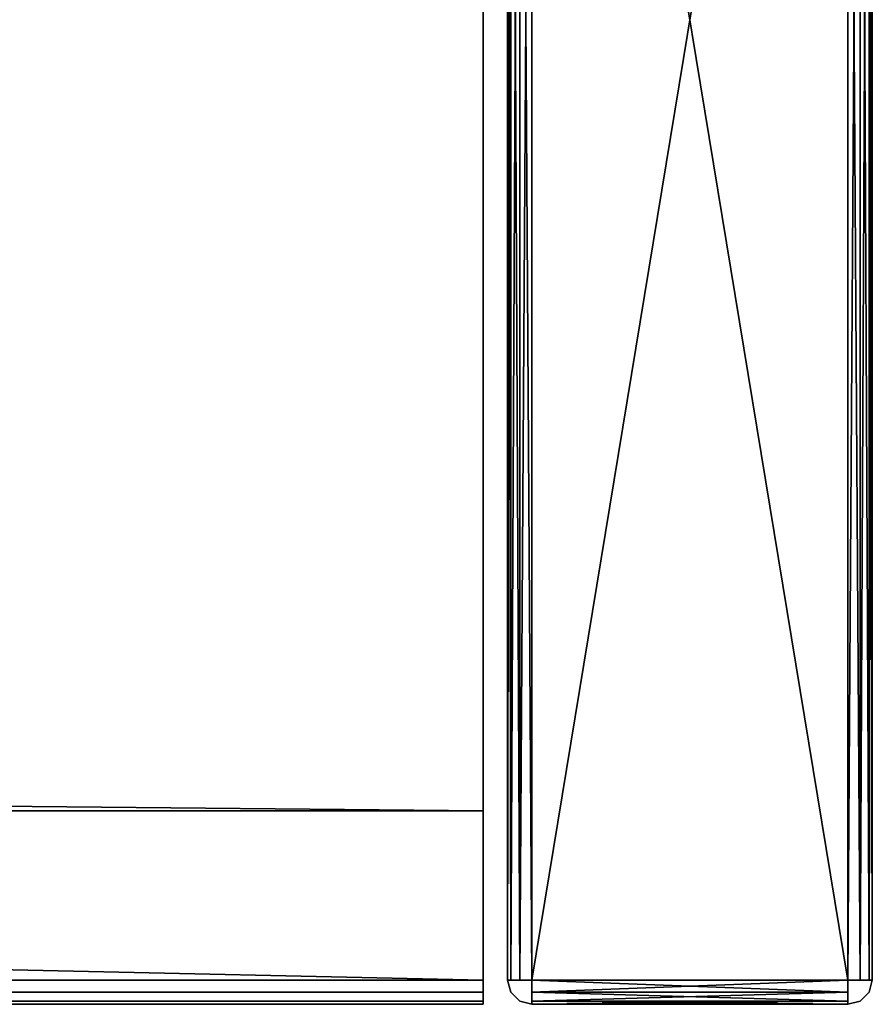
# Model space of a CAD drawing. Extents: x -219 to 381, y -9 to 31.
# Tile 255 of 256: x 377.06 to 380.57, y -8.75 to -4.7. Entities that reach past the tile are written whole.
import ezdxf

# ---------------------------------------------------------------- set-up
doc = ezdxf.new("R2010")
doc.units = 0
doc.header["$LTSCALE"] = 25.4
doc.layers.get('0').update_dxf_attribs({"color": 13, "linetype": 'CONTINUOUS'})

# ---------------------------------------------------------------- blocks, each defined once
blk = doc.blocks.new('IMPULSE-LED-S-8115_STL_1')
at = {"color": 250}
for p, q in [((378.9662, -0.7456, 187.3773), (378.9662, -8.6456, 187.3773)), ((378.9662, -8.6456, 179.2573), (378.9662, -0.7456, 179.2573)), ((378.9662, -0.7456, 187.3773), (378.9662, -8.6456, 187.3773)), ((378.9662, -8.6456, 179.2573), (378.9662, -0.7456, 179.2573)), ((379.0662, -8.6456, 187.2773), (379.0662, -0.7456, 187.2773)), ((379.0662, -0.7456, 179.3573), (379.0662, -8.6456, 179.3573)), ((379.0662, -0.7456, 179.3573), (379.0662, -8.6456, 179.3573)), ((379.0662, -8.6456, 187.2773), (379.0662, -0.7456, 187.2773)), ((379.0796, -8.6456, 179.3073), (379.0796, -0.7456, 179.3073)), ((379.0796, -8.6456, 179.3073), (379.0796, -0.7456, 179.3073)), ((379.0796, -0.7456, 187.3273), (379.0796, -8.6456, 187.3273)), ((379.0796, -0.7456, 187.3273), (379.0796, -8.6456, 187.3273)), ((379.1162, -8.6456, 179.2707), (379.1162, -0.7456, 179.2707)), ((379.1162, -8.6456, 179.2707), (379.1162, -0.7456, 179.2707)), ((379.1162, -0.7456, 187.3639), (379.1162, -8.6456, 187.3639)), ((379.1162, -0.7456, 187.3639), (379.1162, -8.6456, 187.3639)), ((379.1662, -0.7456, 187.3773), (379.1662, -8.6456, 187.3773)), ((379.1662, -8.6456, 179.2573), (379.1662, -0.7456, 179.2573)), ((379.1662, -8.6456, 179.2573), (379.1662, -0.7456, 179.2573)), ((379.1662, -0.7456, 187.3773), (379.1662, -8.6456, 187.3773)), ((380.4662, -8.6456, 187.3773), (380.4662, -0.7456, 187.3773)), ((380.4662, -0.7456, 179.2573), (380.4662, -8.6456, 179.2573)), ((380.4662, -0.7456, 179.2573), (380.4662, -8.6456, 179.2573)), ((380.4662, -8.6456, 187.3773), (380.4662, -0.7456, 187.3773)), ((380.5162, -0.7456, 179.2707), (380.5162, -8.6456, 179.2707)), ((380.5162, -0.7456, 179.2707), (380.5162, -8.6456, 179.2707)), ((380.5162, -8.6456, 187.3639), (380.5162, -0.7456, 187.3639)), ((380.5162, -8.6456, 187.3639), (380.5162, -0.7456, 187.3639)), ((380.5528, -0.7456, 179.3073), (380.5528, -8.6456, 179.3073)), ((380.5528, -0.7456, 179.3073), (380.5528, -8.6456, 179.3073)), ((380.5528, -8.6456, 187.3273), (380.5528, -0.7456, 187.3273)), ((380.5528, -8.6456, 187.3273), (380.5528, -0.7456, 187.3273)), ((380.5662, -0.7456, 187.2773), (380.5662, -8.6456, 187.2773)), ((380.5662, -8.6456, 179.3573), (380.5662, -0.7456, 179.3573)), ((380.5662, -8.6456, 179.3573), (380.5662, -0.7456, 179.3573)), ((380.5662, -0.7456, 187.2773), (380.5662, -8.6456, 187.2773)), ((378.9662, -7.9501, 186.2964), (378.9662, -2.0565, 186.2964)), ((378.9662, -2.0565, 180.3381), (378.9662, -7.9501, 180.3381)), ((378.9662, -2.0565, 180.3381), (378.9662, -7.9501, 180.3381)), ((378.9662, -7.9501, 186.2964), (378.9662, -2.0565, 186.2964)), ((-217.0338, -7.9501, 180.3381), (378.9662, -7.9501, 180.3381)), ((-217.0338, -7.9501, 186.2964), (378.9662, -7.9501, 186.2964)), ((-217.0338, -7.9501, 180.3381), (378.9662, -7.9501, 180.3381)), ((-217.0338, -7.9501, 186.2964), (378.9662, -7.9501, 186.2964)), ((378.9662, -7.9501, 180.3381), (378.9662, -7.9501, 186.2964)), ((378.9662, -7.9501, 180.3381), (378.9662, -7.9501, 186.2964)), ((378.9662, -8.6456, 179.2573), (-217.0338, -8.6456, 179.2573)), ((378.9662, -8.6456, 179.2573), (-217.0338, -8.6456, 179.2573)), ((15.9662, -8.6456, 187.3773), (378.9662, -8.6456, 187.3773)), ((15.9662, -8.6456, 187.3773), (378.9662, -8.6456, 187.3773)), ((378.9662, -8.6456, 187.3773), (378.9662, -8.6956, 187.3639)), ((378.9662, -8.6956, 179.2707), (378.9662, -8.6456, 179.2573)), ((378.9662, -8.6456, 187.3773), (378.9662, -8.6956, 187.3639)), ((378.9662, -8.6956, 179.2707), (378.9662, -8.6456, 179.2573)), ((379.0662, -8.6456, 179.3573), (379.0662, -8.6456, 187.2773)), ((379.0796, -8.6956, 187.2773), (379.0662, -8.6456, 187.2773)), ((379.0662, -8.6456, 179.3573), (379.0662, -8.6456, 187.2773)), ((379.0796, -8.6956, 179.3573), (379.0662, -8.6456, 179.3573)), ((379.0662, -8.6456, 179.3573), (379.0796, -8.6456, 179.3073)), ((379.0796, -8.6456, 187.3273), (379.0662, -8.6456, 187.2773)), ((379.0796, -8.6456, 179.3073), (379.1162, -8.6456, 179.2707)), ((379.1162, -8.6456, 187.3639), (379.0796, -8.6456, 187.3273)), ((379.1162, -8.6456, 179.2707), (379.1662, -8.6456, 179.2573)), ((379.1662, -8.6456, 187.3773), (379.1162, -8.6456, 187.3639)), ((379.1662, -8.6456, 187.3773), (380.4662, -8.6456, 187.3773)), ((380.4662, -8.6456, 179.2573), (379.1662, -8.6456, 179.2573)), ((379.1662, -8.6956, 179.2707), (379.1662, -8.6456, 179.2573)), ((380.4662, -8.6456, 179.2573), (379.1662, -8.6456, 179.2573)), ((379.1662, -8.6456, 187.3773), (379.1662, -8.6956, 187.3639)), ((379.1662, -8.6456, 187.3773), (380.4662, -8.6456, 187.3773)), ((380.4662, -8.6456, 179.2573), (380.4662, -8.6956, 179.2707)), ((380.4662, -8.6456, 179.2573), (380.5162, -8.6456, 179.2707)), ((380.4662, -8.6956, 187.3639), (380.4662, -8.6456, 187.3773)), ((380.5162, -8.6456, 187.3639), (380.4662, -8.6456, 187.3773)), ((380.5162, -8.6456, 179.2707), (380.5528, -8.6456, 179.3073)), ((380.5528, -8.6456, 187.3273), (380.5162, -8.6456, 187.3639)), ((380.5528, -8.6456, 179.3073), (380.5662, -8.6456, 179.3573)), ((380.5662, -8.6456, 179.3573), (380.5528, -8.6956, 179.3573)), ((380.5662, -8.6456, 187.2773), (380.5528, -8.6956, 187.2773)), ((380.5662, -8.6456, 187.2773), (380.5528, -8.6456, 187.3273)), ((380.5662, -8.6456, 187.2773), (380.5662, -8.6456, 179.3573)), ((380.5662, -8.6456, 187.2773), (380.5662, -8.6456, 179.3573)), ((-217.0338, -8.6956, 179.2707), (378.9662, -8.6956, 179.2707)), ((-217.0338, -8.6956, 179.2707), (378.9662, -8.6956, 179.2707)), ((15.9662, -8.6956, 187.3639), (378.9662, -8.6956, 187.3639)), ((15.9662, -8.6956, 187.3639), (378.9662, -8.6956, 187.3639)), ((378.9662, -8.7456, 187.2773), (378.9662, -8.6956, 187.3639)), ((378.9662, -8.7322, 179.3073), (378.9662, -8.6956, 179.2707)), ((378.9662, -8.6956, 187.3639), (378.9662, -8.7322, 187.3273)), ((378.9662, -8.7322, 179.3073), (378.9662, -8.6956, 179.2707)), ((379.1162, -8.7322, 187.2773), (379.0796, -8.6956, 187.2773)), ((379.0796, -8.6956, 187.2773), (379.0796, -8.6956, 179.3573)), ((379.1162, -8.7322, 179.3573), (379.0796, -8.6956, 179.3573)), ((379.0796, -8.6956, 187.2773), (379.0796, -8.6956, 179.3573)), ((379.1662, -8.7322, 179.3073), (379.1662, -8.6956, 179.2707)), ((379.1662, -8.6956, 179.2707), (380.4662, -8.6956, 179.2707)), ((379.1662, -8.6956, 179.2707), (380.4662, -8.6956, 179.2707)), ((379.1662, -8.6956, 187.3639), (380.4662, -8.6956, 187.3639)), ((379.1662, -8.6956, 187.3639), (379.1662, -8.7322, 187.3273)), ((379.1662, -8.6956, 187.3639), (380.4662, -8.6956, 187.3639)), ((380.4662, -8.6956, 179.2707), (380.4662, -8.7322, 179.3073)), ((380.4662, -8.7322, 187.3273), (380.4662, -8.6956, 187.3639)), ((380.5528, -8.6956, 179.3573), (380.5162, -8.7322, 179.3573)), ((380.5528, -8.6956, 187.2773), (380.5162, -8.7322, 187.2773)), ((380.5528, -8.6956, 179.3573), (380.5528, -8.6956, 187.2773)), ((380.5528, -8.6956, 179.3573), (380.5528, -8.6956, 187.2773)), ((-217.0338, -8.7322, 179.3073), (378.9662, -8.7322, 179.3073)), ((-217.0338, -8.7322, 179.3073), (378.9662, -8.7322, 179.3073)), ((-217.0338, -8.7456, 179.3573), (378.9662, -8.7456, 179.3573)), ((-217.0338, -8.7456, 179.3573), (378.9662, -8.7456, 179.3573)), ((15.9662, -8.7322, 187.3273), (378.9662, -8.7322, 187.3273)), ((15.9662, -8.7322, 187.3273), (378.9662, -8.7322, 187.3273)), ((378.9662, -8.7456, 187.2773), (15.9662, -8.7456, 187.2773)), ((378.9662, -8.7456, 187.2773), (15.9662, -8.7456, 187.2773)), ((378.9662, -8.7456, 179.3573), (378.9662, -8.7322, 179.3073)), ((378.9662, -8.7322, 187.3273), (378.9662, -8.7456, 187.2773)), ((378.9662, -8.7456, 179.3573), (378.9662, -8.7322, 179.3073)), ((378.9662, -8.7456, 187.2773), (378.9662, -8.7456, 179.3573)), ((378.9662, -8.7456, 187.2773), (378.9662, -8.7456, 179.3573)), ((379.1662, -8.7456, 187.2773), (379.1162, -8.7322, 187.2773)), ((379.1162, -8.7322, 187.2773), (379.1162, -8.7322, 179.3573)), ((379.1662, -8.7456, 179.3573), (379.1162, -8.7322, 179.3573)), ((379.1162, -8.7322, 187.2773), (379.1162, -8.7322, 179.3573)), ((379.1662, -8.7456, 179.3573), (379.1662, -8.7322, 179.3073)), ((379.1662, -8.7322, 179.3073), (380.4662, -8.7322, 179.3073)), ((379.1662, -8.7322, 179.3073), (380.4662, -8.7322, 179.3073)), ((379.1662, -8.7322, 187.3273), (380.4662, -8.7322, 187.3273)), ((379.1662, -8.7322, 187.3273), (379.1662, -8.7456, 187.2773)), ((379.1662, -8.7322, 187.3273), (380.4662, -8.7322, 187.3273)), ((379.1662, -8.7456, 187.2773), (379.1662, -8.7456, 179.3573)), ((379.1662, -8.7456, 179.3573), (380.4662, -8.7456, 179.3573)), ((380.4662, -8.7456, 187.2773), (379.1662, -8.7456, 187.2773)), ((379.1662, -8.7456, 179.3573), (380.4662, -8.7456, 179.3573)), ((380.4662, -8.7456, 187.2773), (379.1662, -8.7456, 187.2773)), ((379.1662, -8.7456, 187.2773), (379.1662, -8.7456, 179.3573)), ((380.4662, -8.7322, 179.3073), (380.4662, -8.7456, 179.3573)), ((380.5162, -8.7322, 179.3573), (380.4662, -8.7456, 179.3573)), ((380.5162, -8.7322, 187.2773), (380.4662, -8.7456, 187.2773)), ((380.4662, -8.7456, 187.2773), (380.4662, -8.7322, 187.3273)), ((380.4662, -8.7456, 179.3573), (380.4662, -8.7456, 187.2773)), ((380.4662, -8.7456, 179.3573), (380.4662, -8.7456, 187.2773)), ((380.5162, -8.7322, 179.3573), (380.5162, -8.7322, 187.2773)), ((380.5162, -8.7322, 179.3573), (380.5162, -8.7322, 187.2773))]:
    blk.add_line(p, q, dxfattribs=at)
mesh = blk.add_polyface(dxfattribs=at)
corners = [(378.9662, -8.7322, 179.3073), (378.9662, -8.7456, 187.2773), (378.9662, -8.7456, 179.3573), (378.9662, -8.6956, 187.3639), (378.9662, -8.6956, 179.2707), (378.9662, -8.6456, 179.2573), (378.9662, -8.6456, 187.3773), (378.9662, -7.9501, 180.3381), (378.9662, -0.7456, 179.2573), (378.9662, -2.0565, 180.3381), (378.9662, -2.0541, 180.9656), (378.9662, -0.7723, 180.9656), (378.9662, -0.6456, 180.9573), (378.9662, -0.6956, 179.2707), (378.9662, -0.6456, 179.3573), (378.9662, -7.9501, 186.2964), (378.9662, -0.7456, 187.3773), (378.9662, -2.0565, 186.2964), (378.9662, -2.0541, 185.6129), (378.9662, -0.7723, 185.6129), (378.9662, -0.6456, 185.6773), (378.9662, -0.6956, 187.3639), (378.9662, -0.659, 187.3273), (378.9662, -0.6456, 187.2773)]
mesh.append_faces([[corners[k] for k in face] for face in [(0, 1, 2), (12, 13, 14), (22, 20, 23)]], dxfattribs={"vtx0": -1, "color": 250})
mesh.append_faces([[corners[k] for k in face] for face in [(1, 0, 3), (3, 5, 6), (7, 8, 9), (9, 8, 10), (10, 8, 11), (11, 8, 12), (6, 15, 16), (15, 6, 7), (16, 20, 21), (21, 20, 22)]], dxfattribs={"vtx0": -1, "vtx1": -1, "color": 250})
mesh.append_faces([[corners[k] for k in face] for face in [(6, 5, 7)]], dxfattribs={"vtx0": -1, "vtx1": -1, "vtx2": -1, "color": 250})
mesh.append_faces([[corners[k] for k in face] for face in [(3, 0, 4), (3, 4, 5), (7, 5, 8), (12, 8, 13), (16, 15, 17), (16, 17, 18), (16, 18, 19), (16, 19, 20)]], dxfattribs={"vtx0": -1, "vtx2": -1, "color": 250})
mesh = blk.add_polyface(dxfattribs=at)
corners = [(378.9662, -0.7456, 179.2573), (-217.0338, -8.6456, 179.2573), (-217.0338, -0.7456, 179.2573), (378.9662, -8.6456, 179.2573)]
mesh.append_faces([[corners[k] for k in face] for face in [(0, 1, 2), (1, 0, 3)]], dxfattribs={"vtx0": -1, "color": 250})
mesh = blk.add_polyface(dxfattribs=at)
corners = [(378.9662, -8.6456, 187.3773), (15.9662, -0.7456, 187.3773), (15.9662, -8.6456, 187.3773), (378.9662, -0.7456, 187.3773)]
mesh.append_faces([[corners[k] for k in face] for face in [(0, 1, 2), (1, 0, 3)]], dxfattribs={"vtx0": -1, "color": 250})
mesh = blk.add_polyface(dxfattribs=at)
corners = [(379.0662, -0.7456, 187.2773), (379.0662, -8.6456, 179.3573), (379.0662, -8.6456, 187.2773), (379.0662, -2.0541, 185.6129), (379.0662, -0.7723, 185.6129), (379.0662, -0.7723, 180.9656), (379.0662, -2.0541, 180.9656), (379.0662, -0.7456, 179.3573)]
mesh.append_faces([[corners[k] for k in face] for face in [(0, 1, 2)]], dxfattribs={"vtx0": -1, "color": 250})
mesh.append_faces([[corners[k] for k in face] for face in [(3, 0, 4), (4, 0, 5), (1, 6, 7), (6, 1, 3), (7, 5, 0)]], dxfattribs={"vtx0": -1, "vtx1": -1, "color": 250})
mesh.append_faces([[corners[k] for k in face] for face in [(1, 0, 3)]], dxfattribs={"vtx0": -1, "vtx1": -1, "vtx2": -1, "color": 250})
mesh.append_faces([[corners[k] for k in face] for face in [(7, 6, 5)]], dxfattribs={"vtx0": -1, "vtx2": -1, "color": 250})
mesh = blk.add_polyface(dxfattribs=at)
corners = [(379.0662, -0.7456, 179.3573), (379.0796, -8.6456, 179.3073), (379.0662, -8.6456, 179.3573), (379.0796, -0.7456, 179.3073)]
mesh.append_faces([[corners[k] for k in face] for face in [(0, 1, 2), (1, 0, 3)]], dxfattribs={"vtx0": -1, "color": 250})
mesh = blk.add_polyface(dxfattribs=at)
corners = [(379.0796, -0.7456, 187.3273), (379.0662, -8.6456, 187.2773), (379.0796, -8.6456, 187.3273), (379.0662, -0.7456, 187.2773)]
mesh.append_faces([[corners[k] for k in face] for face in [(0, 1, 2), (1, 0, 3)]], dxfattribs={"vtx0": -1, "color": 250})
mesh = blk.add_polyface(dxfattribs=at)
corners = [(379.0796, -0.7456, 179.3073), (379.1162, -8.6456, 179.2707), (379.0796, -8.6456, 179.3073), (379.1162, -0.7456, 179.2707)]
mesh.append_faces([[corners[k] for k in face] for face in [(0, 1, 2), (1, 0, 3)]], dxfattribs={"vtx0": -1, "color": 250})
mesh = blk.add_polyface(dxfattribs=at)
corners = [(379.1162, -0.7456, 187.3639), (379.0796, -8.6456, 187.3273), (379.1162, -8.6456, 187.3639), (379.0796, -0.7456, 187.3273)]
mesh.append_faces([[corners[k] for k in face] for face in [(0, 1, 2), (1, 0, 3)]], dxfattribs={"vtx0": -1, "color": 250})
mesh = blk.add_polyface(dxfattribs=at)
corners = [(379.1662, -0.7456, 179.2573), (379.1162, -8.6456, 179.2707), (379.1162, -0.7456, 179.2707), (379.1662, -8.6456, 179.2573)]
mesh.append_faces([[corners[k] for k in face] for face in [(0, 1, 2), (1, 0, 3)]], dxfattribs={"vtx0": -1, "color": 250})
mesh = blk.add_polyface(dxfattribs=at)
corners = [(379.1662, -8.6456, 187.3773), (379.1162, -0.7456, 187.3639), (379.1162, -8.6456, 187.3639), (379.1662, -0.7456, 187.3773)]
mesh.append_faces([[corners[k] for k in face] for face in [(0, 1, 2), (1, 0, 3)]], dxfattribs={"vtx0": -1, "color": 250})
mesh = blk.add_polyface(dxfattribs=at)
corners = [(380.4662, -8.6456, 187.3773), (379.1662, -0.7456, 187.3773), (379.1662, -8.6456, 187.3773), (380.4662, -0.7456, 187.3773)]
mesh.append_faces([[corners[k] for k in face] for face in [(0, 1, 2), (1, 0, 3)]], dxfattribs={"vtx0": -1, "color": 250})
mesh = blk.add_polyface(dxfattribs=at)
corners = [(380.4662, -0.7456, 179.2573), (379.1662, -8.6456, 179.2573), (379.1662, -0.7456, 179.2573), (380.4662, -8.6456, 179.2573)]
mesh.append_faces([[corners[k] for k in face] for face in [(0, 1, 2), (1, 0, 3)]], dxfattribs={"vtx0": -1, "color": 250})
mesh = blk.add_polyface(dxfattribs=at)
corners = [(380.5162, -0.7456, 179.2707), (380.4662, -8.6456, 179.2573), (380.4662, -0.7456, 179.2573), (380.5162, -8.6456, 179.2707)]
mesh.append_faces([[corners[k] for k in face] for face in [(0, 1, 2), (1, 0, 3)]], dxfattribs={"vtx0": -1, "color": 250})
mesh = blk.add_polyface(dxfattribs=at)
corners = [(380.5162, -8.6456, 187.3639), (380.4662, -0.7456, 187.3773), (380.4662, -8.6456, 187.3773), (380.5162, -0.7456, 187.3639)]
mesh.append_faces([[corners[k] for k in face] for face in [(0, 1, 2), (1, 0, 3)]], dxfattribs={"vtx0": -1, "color": 250})
mesh = blk.add_polyface(dxfattribs=at)
corners = [(380.5162, -0.7456, 179.2707), (380.5528, -8.6456, 179.3073), (380.5162, -8.6456, 179.2707), (380.5528, -0.7456, 179.3073)]
mesh.append_faces([[corners[k] for k in face] for face in [(0, 1, 2), (1, 0, 3)]], dxfattribs={"vtx0": -1, "color": 250})
mesh = blk.add_polyface(dxfattribs=at)
corners = [(380.5528, -0.7456, 187.3273), (380.5162, -8.6456, 187.3639), (380.5528, -8.6456, 187.3273), (380.5162, -0.7456, 187.3639)]
mesh.append_faces([[corners[k] for k in face] for face in [(0, 1, 2), (1, 0, 3)]], dxfattribs={"vtx0": -1, "color": 250})
mesh = blk.add_polyface(dxfattribs=at)
corners = [(380.5528, -0.7456, 179.3073), (380.5662, -8.6456, 179.3573), (380.5528, -8.6456, 179.3073), (380.5662, -0.7456, 179.3573)]
mesh.append_faces([[corners[k] for k in face] for face in [(0, 1, 2), (1, 0, 3)]], dxfattribs={"vtx0": -1, "color": 250})
mesh = blk.add_polyface(dxfattribs=at)
corners = [(380.5662, -0.7456, 187.2773), (380.5528, -8.6456, 187.3273), (380.5662, -8.6456, 187.2773), (380.5528, -0.7456, 187.3273)]
mesh.append_faces([[corners[k] for k in face] for face in [(0, 1, 2), (1, 0, 3)]], dxfattribs={"vtx0": -1, "color": 250})
mesh = blk.add_polyface(dxfattribs=at)
corners = [(380.5662, -0.7456, 179.3573), (380.5662, -8.6456, 187.2773), (380.5662, -8.6456, 179.3573), (380.5662, -0.7456, 187.2773)]
mesh.append_faces([[corners[k] for k in face] for face in [(0, 1, 2), (1, 0, 3)]], dxfattribs={"vtx0": -1, "color": 250})
mesh = blk.add_polyface(dxfattribs=at)
corners = [(378.9662, -7.9501, 180.3381), (-217.0338, -2.0565, 180.3381), (-217.0338, -7.9501, 180.3381), (378.9662, -2.0565, 180.3381)]
mesh.append_faces([[corners[k] for k in face] for face in [(0, 1, 2), (1, 0, 3)]], dxfattribs={"vtx0": -1, "color": 250})
mesh = blk.add_polyface(dxfattribs=at)
corners = [(378.9662, -2.0565, 186.2964), (-217.0338, -7.9501, 186.2964), (-217.0338, -2.0565, 186.2964), (378.9662, -7.9501, 186.2964)]
mesh.append_faces([[corners[k] for k in face] for face in [(0, 1, 2), (1, 0, 3)]], dxfattribs={"vtx0": -1, "color": 250})
mesh = blk.add_polyface(dxfattribs=at)
corners = [(-217.0338, -7.9501, 186.2964), (378.9662, -7.9501, 180.3381), (-217.0338, -7.9501, 180.3381), (378.9662, -7.9501, 186.2964)]
mesh.append_faces([[corners[k] for k in face] for face in [(0, 1, 2), (1, 0, 3)]], dxfattribs={"vtx0": -1, "color": 250})
mesh = blk.add_polyface(dxfattribs=at)
corners = [(378.9662, -8.6456, 179.2573), (-217.0338, -8.6956, 179.2707), (-217.0338, -8.6456, 179.2573), (378.9662, -8.6956, 179.2707)]
mesh.append_faces([[corners[k] for k in face] for face in [(0, 1, 2), (1, 0, 3)]], dxfattribs={"vtx0": -1, "color": 250})
mesh = blk.add_polyface(dxfattribs=at)
corners = [(378.9662, -8.6956, 187.3639), (15.9662, -8.6456, 187.3773), (15.9662, -8.6956, 187.3639), (378.9662, -8.6456, 187.3773)]
mesh.append_faces([[corners[k] for k in face] for face in [(0, 1, 2), (1, 0, 3)]], dxfattribs={"vtx0": -1, "color": 250})
mesh = blk.add_polyface(dxfattribs=at)
corners = [(379.0662, -8.6456, 187.2773), (379.0796, -8.6956, 179.3573), (379.0796, -8.6956, 187.2773), (379.0662, -8.6456, 179.3573)]
mesh.append_faces([[corners[k] for k in face] for face in [(0, 1, 2), (1, 0, 3)]], dxfattribs={"vtx0": -1, "color": 250})
mesh = blk.add_polyface(dxfattribs=at)
corners = [(380.4662, -8.6456, 179.2573), (379.1662, -8.6956, 179.2707), (379.1662, -8.6456, 179.2573), (380.4662, -8.6956, 179.2707)]
mesh.append_faces([[corners[k] for k in face] for face in [(0, 1, 2), (1, 0, 3)]], dxfattribs={"vtx0": -1, "color": 250})
mesh = blk.add_polyface(dxfattribs=at)
corners = [(380.4662, -8.6956, 187.3639), (379.1662, -8.6456, 187.3773), (379.1662, -8.6956, 187.3639), (380.4662, -8.6456, 187.3773)]
mesh.append_faces([[corners[k] for k in face] for face in [(0, 1, 2), (1, 0, 3)]], dxfattribs={"vtx0": -1, "color": 250})
mesh = blk.add_polyface(dxfattribs=at)
corners = [(380.5662, -8.6456, 179.3573), (380.5528, -8.6956, 187.2773), (380.5528, -8.6956, 179.3573), (380.5662, -8.6456, 187.2773)]
mesh.append_faces([[corners[k] for k in face] for face in [(0, 1, 2), (1, 0, 3)]], dxfattribs={"vtx0": -1, "color": 250})
mesh = blk.add_polyface(dxfattribs=at)
corners = [(378.9662, -8.7322, 179.3073), (-217.0338, -8.6956, 179.2707), (378.9662, -8.6956, 179.2707), (-217.0338, -8.7322, 179.3073)]
mesh.append_faces([[corners[k] for k in face] for face in [(0, 1, 2), (1, 0, 3)]], dxfattribs={"vtx0": -1, "color": 250})
mesh = blk.add_polyface(dxfattribs=at)
corners = [(378.9662, -8.6956, 187.3639), (15.9662, -8.7322, 187.3273), (378.9662, -8.7322, 187.3273), (15.9662, -8.6956, 187.3639)]
mesh.append_faces([[corners[k] for k in face] for face in [(0, 1, 2), (1, 0, 3)]], dxfattribs={"vtx0": -1, "color": 250})
mesh = blk.add_polyface(dxfattribs=at)
corners = [(379.0796, -8.6956, 187.2773), (379.1162, -8.7322, 179.3573), (379.1162, -8.7322, 187.2773), (379.0796, -8.6956, 179.3573)]
mesh.append_faces([[corners[k] for k in face] for face in [(0, 1, 2), (1, 0, 3)]], dxfattribs={"vtx0": -1, "color": 250})
mesh = blk.add_polyface(dxfattribs=at)
corners = [(380.4662, -8.7322, 179.3073), (379.1662, -8.6956, 179.2707), (380.4662, -8.6956, 179.2707), (379.1662, -8.7322, 179.3073)]
mesh.append_faces([[corners[k] for k in face] for face in [(0, 1, 2), (1, 0, 3)]], dxfattribs={"vtx0": -1, "color": 250})
mesh = blk.add_polyface(dxfattribs=at)
corners = [(380.4662, -8.6956, 187.3639), (379.1662, -8.7322, 187.3273), (380.4662, -8.7322, 187.3273), (379.1662, -8.6956, 187.3639)]
mesh.append_faces([[corners[k] for k in face] for face in [(0, 1, 2), (1, 0, 3)]], dxfattribs={"vtx0": -1, "color": 250})
mesh = blk.add_polyface(dxfattribs=at)
corners = [(380.5528, -8.6956, 179.3573), (380.5162, -8.7322, 187.2773), (380.5162, -8.7322, 179.3573), (380.5528, -8.6956, 187.2773)]
mesh.append_faces([[corners[k] for k in face] for face in [(0, 1, 2), (1, 0, 3)]], dxfattribs={"vtx0": -1, "color": 250})
mesh = blk.add_polyface(dxfattribs=at)
corners = [(378.9662, -8.7456, 179.3573), (-217.0338, -8.7322, 179.3073), (378.9662, -8.7322, 179.3073), (-217.0338, -8.7456, 179.3573)]
mesh.append_faces([[corners[k] for k in face] for face in [(0, 1, 2), (1, 0, 3)]], dxfattribs={"vtx0": -1, "color": 250})
mesh = blk.add_polyface(dxfattribs=at)
corners = [(15.9662, -8.7456, 187.3773), (-14.0338, -8.7456, 187.2773), (15.9662, -8.7456, 187.2773), (-14.0338, -8.7456, 187.3773), (378.9662, -8.7456, 187.2773), (-217.0338, -8.7456, 179.3573), (378.9662, -8.7456, 179.3573), (-217.0338, -8.7456, 187.2773)]
mesh.append_faces([[corners[k] for k in face] for face in [(1, 0, 3), (4, 5, 6)]], dxfattribs={"vtx0": -1, "color": 250})
mesh.append_faces([[corners[k] for k in face] for face in [(0, 1, 2), (5, 4, 7), (7, 2, 1)]], dxfattribs={"vtx0": -1, "vtx1": -1, "color": 250})
mesh.append_faces([[corners[k] for k in face] for face in [(7, 4, 2)]], dxfattribs={"vtx0": -1, "vtx2": -1, "color": 250})
mesh = blk.add_polyface(dxfattribs=at)
corners = [(378.9662, -8.7322, 187.3273), (15.9662, -8.7456, 187.2773), (378.9662, -8.7456, 187.2773), (15.9662, -8.7322, 187.3273)]
mesh.append_faces([[corners[k] for k in face] for face in [(0, 1, 2), (1, 0, 3)]], dxfattribs={"vtx0": -1, "color": 250})
mesh = blk.add_polyface(dxfattribs=at)
corners = [(379.1662, -8.7456, 187.2773), (379.1162, -8.7322, 179.3573), (379.1662, -8.7456, 179.3573), (379.1162, -8.7322, 187.2773)]
mesh.append_faces([[corners[k] for k in face] for face in [(0, 1, 2), (1, 0, 3)]], dxfattribs={"vtx0": -1, "color": 250})
mesh = blk.add_polyface(dxfattribs=at)
corners = [(380.4662, -8.7456, 179.3573), (379.1662, -8.7322, 179.3073), (380.4662, -8.7322, 179.3073), (379.1662, -8.7456, 179.3573)]
mesh.append_faces([[corners[k] for k in face] for face in [(0, 1, 2), (1, 0, 3)]], dxfattribs={"vtx0": -1, "color": 250})
mesh = blk.add_polyface(dxfattribs=at)
corners = [(380.4662, -8.7322, 187.3273), (379.1662, -8.7456, 187.2773), (380.4662, -8.7456, 187.2773), (379.1662, -8.7322, 187.3273)]
mesh.append_faces([[corners[k] for k in face] for face in [(0, 1, 2), (1, 0, 3)]], dxfattribs={"vtx0": -1, "color": 250})
mesh = blk.add_polyface(dxfattribs=at)
corners = [(380.4662, -8.7456, 187.2773), (379.1662, -8.7456, 179.3573), (380.4662, -8.7456, 179.3573), (379.1662, -8.7456, 187.2773)]
mesh.append_faces([[corners[k] for k in face] for face in [(0, 1, 2), (1, 0, 3)]], dxfattribs={"vtx0": -1, "color": 250})
mesh = blk.add_polyface(dxfattribs=at)
corners = [(380.5162, -8.7322, 187.2773), (380.4662, -8.7456, 179.3573), (380.5162, -8.7322, 179.3573), (380.4662, -8.7456, 187.2773)]
mesh.append_faces([[corners[k] for k in face] for face in [(0, 1, 2), (1, 0, 3)]], dxfattribs={"vtx0": -1, "color": 250})

msp = doc.modelspace()

# ---------------------------------------------------------------- block references
at = {"color": 0}
msp.add_blockref('IMPULSE-LED-S-8115_STL_1', (0, 0), dxfattribs=at)

doc.saveas('drawing.dxf')
